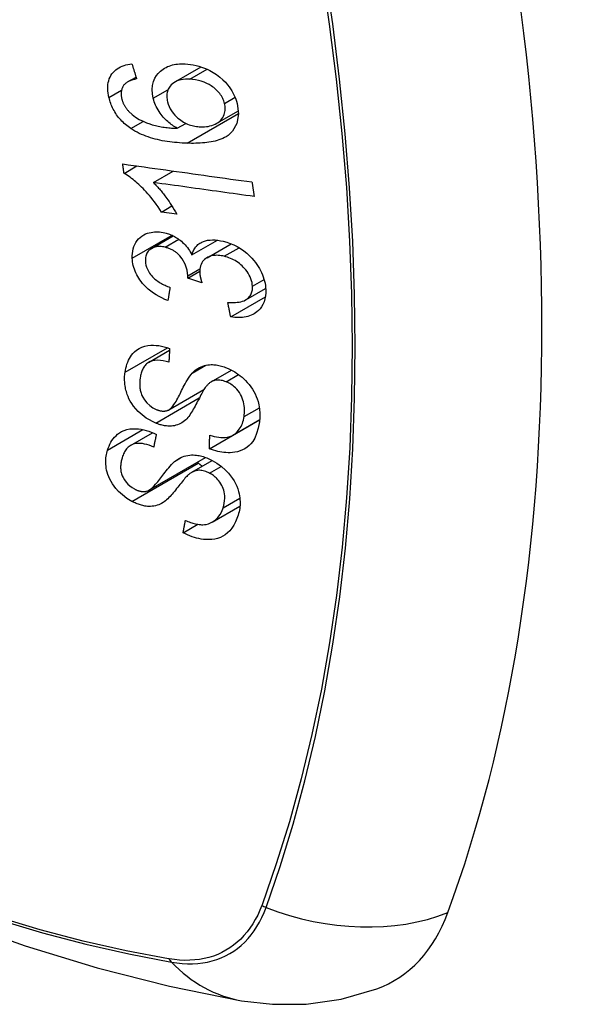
# Model space of a CAD drawing. Header units: inches. Extents: x 275.1 to 323.9, y 105.7 to 152.7.
# Tile 32 of 44: x 314.439 to 314.742, y 123.472 to 124.011. Entities that reach past the tile are written whole.
import ezdxf

# ---------------------------------------------------------------- set-up
doc = ezdxf.new("R2010")
doc.units = ezdxf.units.IN
doc.header["$MEASUREMENT"] = 0
doc.layers.add('Visible Edges(ANSI)', color=7, linetype='Continuous', lineweight=25)
doc.layers.add('Visible Tangent Edges(ANSI)', color=7, linetype='Continuous', lineweight=25)

msp = doc.modelspace()

# ---------------------------------------------------------------- linework, layer by layer
at = {"layer": 'Visible Edges(ANSI)'}
for p, q in [((314.52374, 123.97675), (314.53826, 123.98513)), ((314.49796, 123.97688), (314.50266, 123.97959)), ((314.54682, 123.95432), (314.5586, 123.96112)), ((314.52521, 123.95153), (314.52994, 123.95426)), ((314.49607, 123.92689), (314.50312, 123.93096)), ((314.51212, 123.9219), (314.523, 123.92818)), ((314.51657, 123.90574), (314.5223, 123.90905)), ((314.52497, 123.90458), (314.51657, 123.90574)), ((314.51115, 123.88584), (314.523, 123.89268)), ((314.53322, 123.88226), (314.54721, 123.89033)), ((314.5415, 123.88078), (314.55467, 123.88838)), ((314.53097, 123.86965), (314.53745, 123.8734)), ((314.53869, 123.86702), (314.53097, 123.86965)), ((314.56268, 123.85773), (314.57353, 123.864)), ((314.5544, 123.84839), (314.57338, 123.85935)), ((314.50951, 123.82353), (314.52097, 123.83014)), ((314.54381, 123.81291), (314.55487, 123.8193)), ((314.52063, 123.79756), (314.53979, 123.80863)), ((314.54275, 123.77624), (314.57021, 123.79209)), ((314.55558, 123.78367), (314.57033, 123.79219)), ((314.57021, 123.79209), (314.57021, 123.79212)), ((314.57031, 123.79202), (314.57021, 123.79209)), ((314.4997, 123.77814), (314.51168, 123.78505)), ((314.50965, 123.75358), (314.54072, 123.77151)), ((314.53314, 123.76339), (314.54437, 123.76987)), ((314.54434, 123.73615), (314.55949, 123.7449)), ((314.52839, 123.73029), (314.53645, 123.73494))]:
    msp.add_line(p, q, dxfattribs=at)
at = {"layer": 'Visible Edges(ANSI)', "flags": 128}
for points in [[(314.48784, 123.96842), (314.48758, 123.96961), (314.48738, 123.9708), (314.48725, 123.97199), (314.48718, 123.97316), (314.48719, 123.97431), (314.48727, 123.97543), (314.48743, 123.97653), (314.48768, 123.97759), (314.48801, 123.9786), (314.48841, 123.97956), (314.48889, 123.98047), (314.48945, 123.98133), (314.49008, 123.98213), (314.49078, 123.98287), (314.49153, 123.98354), (314.49235, 123.98415), (314.49323, 123.9847), (314.49415, 123.98517), (314.49512, 123.98558), (314.49612, 123.98593), (314.49715, 123.98621), (314.49821, 123.98644), (314.4993, 123.98662), (314.5004, 123.98674)], [(314.5004, 123.98674), (314.50051, 123.9864), (314.50062, 123.98606), (314.50073, 123.98572), (314.50083, 123.98538), (314.50094, 123.98504), (314.50105, 123.9847), (314.50115, 123.98436), (314.50126, 123.98402), (314.50137, 123.98368), (314.50148, 123.98334), (314.50158, 123.983), (314.50169, 123.98266), (314.5018, 123.98232), (314.50191, 123.98198), (314.50201, 123.98164), (314.50212, 123.9813), (314.50223, 123.98096), (314.50234, 123.98062), (314.50244, 123.98028), (314.50255, 123.97994), (314.50266, 123.9796), (314.50277, 123.97926), (314.50288, 123.97892), (314.50298, 123.97858)], [(314.51205, 123.96794), (314.5116, 123.97035), (314.51147, 123.9727), (314.51167, 123.97496), (314.51221, 123.97707), (314.51301, 123.97894), (314.51392, 123.98042), (314.51476, 123.9815), (314.51542, 123.98223), (314.51607, 123.98285), (314.51675, 123.98343), (314.51748, 123.98396), (314.51824, 123.98444), (314.51904, 123.98488), (314.51987, 123.98527), (314.52074, 123.98562), (314.52163, 123.98592), (314.52254, 123.98617), (314.52348, 123.98638), (314.52443, 123.98654), (314.52541, 123.98666), (314.52639, 123.98675), (314.52739, 123.98679), (314.52841, 123.9868), (314.52943, 123.98678)], [(314.52943, 123.98678), (314.53092, 123.98669), (314.53242, 123.98652), (314.53393, 123.98627), (314.53545, 123.98594), (314.53698, 123.98553), (314.53849, 123.98505), (314.54, 123.98448), (314.5415, 123.98384), (314.54307, 123.98309), (314.54478, 123.98214), (314.5466, 123.98098), (314.54847, 123.97959), (314.55018, 123.9781), (314.55158, 123.97669), (314.55269, 123.97541), (314.55355, 123.9743), (314.55431, 123.97322), (314.555, 123.97212), (314.55564, 123.971), (314.55622, 123.96985), (314.55673, 123.96869), (314.55718, 123.96751), (314.55757, 123.96633), (314.5579, 123.96515)], [(314.49648, 123.97575), (314.49627, 123.9755), (314.49606, 123.97523), (314.49587, 123.97496), (314.49568, 123.97468), (314.49551, 123.97439), (314.49535, 123.97409), (314.49521, 123.97378), (314.49507, 123.97347), (314.49495, 123.97315), (314.49485, 123.97282), (314.49475, 123.97249), (314.49468, 123.97215), (314.49461, 123.9718), (314.49456, 123.97145), (314.49453, 123.97109), (314.49451, 123.97072), (314.4945, 123.97035), (314.49451, 123.96997), (314.49453, 123.96959), (314.49457, 123.96921), (314.49462, 123.96882), (314.49468, 123.96844), (314.49476, 123.96805), (314.49484, 123.96766)], [(314.50298, 123.97858), (314.50269, 123.97852), (314.50239, 123.97845), (314.50209, 123.97839), (314.50178, 123.97831), (314.50148, 123.97824), (314.50118, 123.97816), (314.50088, 123.97807), (314.50059, 123.97798), (314.50029, 123.97789), (314.5, 123.97779), (314.49971, 123.97769), (314.49943, 123.97758), (314.49915, 123.97746), (314.49888, 123.97735), (314.49861, 123.97722), (314.49835, 123.97709), (314.4981, 123.97695), (314.49784, 123.97681), (314.4976, 123.97666), (314.49736, 123.97649), (314.49712, 123.97632), (314.4969, 123.97614), (314.49668, 123.97595), (314.49648, 123.97575)], [(314.53198, 123.97835), (314.5308, 123.97837), (314.52962, 123.97833), (314.52847, 123.97822), (314.52735, 123.97805), (314.52627, 123.97779), (314.52523, 123.97745), (314.52425, 123.97703), (314.52334, 123.9765), (314.52251, 123.9759), (314.52184, 123.97527), (314.52129, 123.97465), (314.52086, 123.97406), (314.52052, 123.97351), (314.52023, 123.97293), (314.51998, 123.97233), (314.51978, 123.9717), (314.51962, 123.97104), (314.51952, 123.97036), (314.51946, 123.96966), (314.51945, 123.96895), (314.51949, 123.96823), (314.51958, 123.96749), (314.5197, 123.96675), (314.51987, 123.96601)], [(314.55106, 123.9652), (314.55087, 123.96589), (314.55064, 123.96657), (314.55037, 123.96724), (314.55006, 123.96791), (314.54971, 123.96858), (314.54932, 123.96923), (314.5489, 123.96987), (314.54844, 123.9705), (314.54794, 123.9711), (314.54742, 123.97168), (314.54688, 123.97224), (314.54631, 123.97278), (314.54572, 123.97329), (314.54512, 123.97378), (314.54449, 123.97426), (314.54368, 123.97482), (314.54265, 123.97546), (314.54139, 123.97613), (314.5399, 123.97678), (314.53831, 123.97733), (314.53672, 123.97775), (314.53513, 123.97805), (314.53354, 123.97825), (314.53198, 123.97835)], [(314.49975, 123.95145), (314.49901, 123.95197), (314.49828, 123.95251), (314.49757, 123.95306), (314.49687, 123.95365), (314.49619, 123.95425), (314.49553, 123.95487), (314.49488, 123.95551), (314.49426, 123.95617), (314.49366, 123.95685), (314.49309, 123.95754), (314.49254, 123.95825), (314.49202, 123.95898), (314.49152, 123.95972), (314.49105, 123.96047), (314.4906, 123.96124), (314.49019, 123.96202), (314.4898, 123.9628), (314.48944, 123.96359), (314.48911, 123.96438), (314.4888, 123.96518), (314.48852, 123.96599), (314.48827, 123.9668), (314.48804, 123.96761), (314.48784, 123.96842)], [(314.49484, 123.96766), (314.49492, 123.96735), (314.49501, 123.96704), (314.4951, 123.96673), (314.4952, 123.96643), (314.49531, 123.96612), (314.49542, 123.96581), (314.49554, 123.96551), (314.49567, 123.9652), (314.49581, 123.9649), (314.49596, 123.9646), (314.49611, 123.9643), (314.49627, 123.964), (314.49644, 123.96371), (314.49662, 123.96342), (314.4968, 123.96314), (314.49699, 123.96286), (314.49719, 123.96258), (314.49739, 123.9623), (314.4976, 123.96204), (314.49782, 123.96177), (314.49804, 123.96151), (314.49827, 123.96125), (314.4985, 123.961), (314.49875, 123.96074)], [(314.52521, 123.95153), (314.52452, 123.95192), (314.52385, 123.95234), (314.52318, 123.95277), (314.52252, 123.95322), (314.52187, 123.95369), (314.52124, 123.95418), (314.52061, 123.95468), (314.52, 123.9552), (314.51938, 123.95576), (314.51877, 123.95635), (314.51817, 123.95697), (314.51756, 123.95764), (314.51696, 123.95835), (314.51637, 123.95911), (314.51578, 123.95991), (314.51521, 123.96076), (314.51468, 123.96162), (314.51418, 123.9625), (314.51372, 123.96338), (314.5133, 123.96428), (314.51292, 123.96519), (314.51258, 123.96611), (314.51229, 123.96702), (314.51205, 123.96794)], [(314.51987, 123.96601), (314.52024, 123.96472), (314.52073, 123.96345), (314.52134, 123.96221), (314.52207, 123.96101), (314.52291, 123.95986), (314.52382, 123.9588), (314.52473, 123.95788), (314.52559, 123.9571), (314.52636, 123.95648), (314.52708, 123.95595), (314.52781, 123.95545), (314.52855, 123.95499), (314.52931, 123.95457), (314.53008, 123.95419), (314.53087, 123.95384), (314.53166, 123.95353), (314.53246, 123.95326), (314.53326, 123.95303), (314.53406, 123.95283), (314.53486, 123.95267), (314.53565, 123.95254), (314.53645, 123.95244), (314.53723, 123.95237), (314.53802, 123.95233)], [(314.5579, 123.96515), (314.55868, 123.95944), (314.55783, 123.95423), (314.55541, 123.94998), (314.55297, 123.94765), (314.55195, 123.94697), (314.55102, 123.94644), (314.55005, 123.94597), (314.54904, 123.94555), (314.54801, 123.94518), (314.54695, 123.94485), (314.54587, 123.94456), (314.54477, 123.94431), (314.54366, 123.9441), (314.54252, 123.94391), (314.54135, 123.94375), (314.54018, 123.94362), (314.53898, 123.94352), (314.53778, 123.94343), (314.53657, 123.94338), (314.53535, 123.94334), (314.53414, 123.94332), (314.53293, 123.94332), (314.53172, 123.94334), (314.53052, 123.94337)], [(314.53802, 123.95233), (314.53907, 123.95232), (314.5401, 123.95237), (314.54111, 123.95247), (314.54211, 123.95262), (314.54308, 123.95284), (314.54404, 123.95311), (314.54498, 123.95344), (314.54589, 123.95383), (314.54675, 123.95428), (314.54755, 123.95479), (314.54829, 123.95535), (314.54897, 123.95598), (314.54957, 123.95668), (314.5501, 123.95744), (314.55053, 123.95823), (314.55085, 123.95903), (314.5511, 123.95982), (314.55127, 123.96059), (314.55137, 123.96133), (314.55142, 123.96207), (314.55142, 123.96284), (314.55135, 123.96362), (314.55123, 123.9644), (314.55106, 123.9652)], [(314.49875, 123.96074), (314.5005, 123.95912), (314.50239, 123.95768), (314.5044, 123.95643), (314.50646, 123.95536), (314.5084, 123.95452), (314.5101, 123.9539), (314.51147, 123.95347), (314.51245, 123.9532), (314.51323, 123.95301), (314.51402, 123.95283), (314.51482, 123.95267), (314.51563, 123.95252), (314.51644, 123.95238), (314.51725, 123.95225), (314.51806, 123.95214), (314.51888, 123.95203), (314.51969, 123.95194), (314.5205, 123.95185), (314.5213, 123.95178), (314.5221, 123.95171), (314.52289, 123.95165), (314.52368, 123.9516), (314.52445, 123.95156), (314.52521, 123.95153)], [(314.53052, 123.94337), (314.52917, 123.94343), (314.52782, 123.9435), (314.52646, 123.94358), (314.52511, 123.94369), (314.52375, 123.94382), (314.52239, 123.94397), (314.52104, 123.94414), (314.5197, 123.94433), (314.51836, 123.94454), (314.51702, 123.94478), (314.5157, 123.94505), (314.51439, 123.94534), (314.51309, 123.94566), (314.5118, 123.94601), (314.51053, 123.94639), (314.50928, 123.94679), (314.50804, 123.94723), (314.50683, 123.9477), (314.50561, 123.94821), (314.50441, 123.94877), (314.50322, 123.94937), (314.50204, 123.95001), (314.50089, 123.9507), (314.49975, 123.95145)], [(314.49607, 123.92689), (314.49604, 123.92711), (314.49601, 123.92732), (314.49598, 123.92754), (314.49595, 123.92775), (314.49592, 123.92797), (314.49589, 123.92818), (314.49586, 123.9284), (314.49583, 123.92861), (314.4958, 123.92882), (314.49577, 123.92904), (314.49574, 123.92925), (314.49571, 123.92947), (314.49568, 123.92968), (314.49565, 123.9299), (314.49562, 123.93011), (314.49558, 123.93033), (314.49555, 123.93054), (314.49552, 123.93076), (314.49549, 123.93097), (314.49546, 123.93119), (314.49543, 123.9314), (314.4954, 123.93162), (314.49537, 123.93183), (314.49534, 123.93205)], [(314.49534, 123.93205), (314.49827, 123.93164), (314.5012, 123.93123), (314.50414, 123.93082), (314.50709, 123.93041), (314.51004, 123.93), (314.51299, 123.92958), (314.51595, 123.92917), (314.51891, 123.92876), (314.52187, 123.92834), (314.52483, 123.92793), (314.5278, 123.92752), (314.53076, 123.9271), (314.53372, 123.92669), (314.53668, 123.92628), (314.53964, 123.92586), (314.5426, 123.92545), (314.54555, 123.92504), (314.5485, 123.92463), (314.55144, 123.92422), (314.55438, 123.92381), (314.55731, 123.9234), (314.56023, 123.923), (314.56315, 123.92259), (314.56606, 123.92218)], [(314.51657, 123.90574), (314.51562, 123.90722), (314.51467, 123.90864), (314.51372, 123.90999), (314.51278, 123.91127), (314.51184, 123.91249), (314.51092, 123.91365), (314.51, 123.91474), (314.5091, 123.91578), (314.50821, 123.91676), (314.50734, 123.91769), (314.50649, 123.91856), (314.50567, 123.91938), (314.50487, 123.92015), (314.50409, 123.92087), (314.50334, 123.92155), (314.50259, 123.92221), (314.50182, 123.92286), (314.50103, 123.9235), (314.50024, 123.92413), (314.49942, 123.92473), (314.4986, 123.92531), (314.49777, 123.92587), (314.49692, 123.9264), (314.49607, 123.92689)], [(314.51212, 123.9219), (314.5126, 123.92142), (314.51308, 123.92093), (314.51356, 123.92043), (314.51403, 123.91992), (314.5145, 123.9194), (314.51496, 123.91888), (314.51542, 123.91835), (314.51587, 123.91782), (314.51631, 123.91728), (314.51674, 123.91674), (314.51717, 123.91621), (314.51759, 123.91567), (314.51801, 123.91513), (314.51841, 123.91459), (314.51887, 123.91397), (314.51942, 123.91323), (314.52003, 123.91238), (314.52069, 123.91144), (314.52139, 123.91042), (314.52212, 123.90933), (314.52285, 123.90818), (314.52358, 123.907), (314.52429, 123.9058), (314.52497, 123.90458)], [(314.56727, 123.91425), (314.56498, 123.91457), (314.5627, 123.91488), (314.56041, 123.9152), (314.55812, 123.91552), (314.55582, 123.91584), (314.55353, 123.91615), (314.55123, 123.91647), (314.54893, 123.91679), (314.54663, 123.91711), (314.54432, 123.91743), (314.54202, 123.91775), (314.53971, 123.91807), (314.53741, 123.91839), (314.5351, 123.91871), (314.5328, 123.91903), (314.53049, 123.91935), (314.52819, 123.91967), (314.52589, 123.91999), (314.52359, 123.92031), (314.52129, 123.92063), (314.51899, 123.92094), (314.5167, 123.92126), (314.51441, 123.92158), (314.51212, 123.9219)], [(314.56606, 123.92218), (314.56611, 123.92185), (314.56616, 123.92152), (314.56621, 123.92119), (314.56626, 123.92086), (314.56631, 123.92053), (314.56636, 123.9202), (314.56641, 123.91987), (314.56646, 123.91954), (314.56651, 123.91921), (314.56656, 123.91888), (314.56661, 123.91855), (314.56666, 123.91821), (314.56671, 123.91788), (314.56676, 123.91755), (314.56681, 123.91722), (314.56686, 123.91689), (314.56691, 123.91656), (314.56696, 123.91623), (314.56701, 123.9159), (314.56706, 123.91557), (314.56711, 123.91524), (314.56716, 123.91491), (314.56721, 123.91458), (314.56727, 123.91425)], [(314.5006, 123.88046), (314.50059, 123.88182), (314.50067, 123.88314), (314.50086, 123.88443), (314.50114, 123.88567), (314.50153, 123.88686), (314.50202, 123.88801), (314.5026, 123.88908), (314.50328, 123.89009), (314.50404, 123.89101), (314.50489, 123.89185), (314.50583, 123.8926), (314.50685, 123.89323), (314.50788, 123.89374), (314.5089, 123.89413), (314.50991, 123.89443), (314.51087, 123.89464), (314.51179, 123.89478), (314.5127, 123.89487), (314.51362, 123.89492), (314.51455, 123.89491), (314.5155, 123.89485), (314.51646, 123.89474), (314.51743, 123.89457), (314.51841, 123.89436)], [(314.51841, 123.89436), (314.51906, 123.89419), (314.51972, 123.894), (314.52037, 123.89379), (314.52103, 123.89356), (314.52168, 123.89329), (314.52232, 123.89301), (314.52296, 123.89271), (314.52359, 123.89238), (314.52421, 123.89203), (314.52483, 123.89165), (314.52545, 123.89125), (314.52609, 123.8908), (314.52675, 123.89031), (314.52742, 123.88976), (314.5281, 123.88916), (314.52879, 123.88851), (314.52946, 123.8878), (314.53011, 123.88706), (314.53071, 123.8863), (314.53128, 123.88552), (314.53182, 123.88473), (314.53232, 123.88392), (314.53279, 123.88309), (314.53322, 123.88226)], [(314.53322, 123.88226), (314.53338, 123.88286), (314.53356, 123.88345), (314.53377, 123.88403), (314.53401, 123.88459), (314.53428, 123.88513), (314.53457, 123.88565), (314.5349, 123.88615), (314.53525, 123.88664), (314.53564, 123.88709), (314.53605, 123.88752), (314.5365, 123.88793), (314.53697, 123.8883), (314.53747, 123.88865), (314.53802, 123.88898), (314.53872, 123.88934), (314.53957, 123.8897), (314.5406, 123.89002), (314.54179, 123.89028), (314.54314, 123.89045), (314.54454, 123.89051), (314.54597, 123.89046), (314.54742, 123.89031), (314.54889, 123.89007), (314.55036, 123.88975)], [(314.55036, 123.88975), (314.55229, 123.88922), (314.55421, 123.88856), (314.55611, 123.88775), (314.55797, 123.88681), (314.55977, 123.88572), (314.56151, 123.88451), (314.56316, 123.88318), (314.56464, 123.88183), (314.56593, 123.88051), (314.56703, 123.87926), (314.56795, 123.87814), (314.56874, 123.87707), (314.56947, 123.87598), (314.57015, 123.87487), (314.57077, 123.87375), (314.57133, 123.8726), (314.57183, 123.87144), (314.57226, 123.87028), (314.57262, 123.86912), (314.57293, 123.86796), (314.57318, 123.8668), (314.57336, 123.86564), (314.57349, 123.86449), (314.57357, 123.86336)], [(314.51854, 123.88647), (314.5178, 123.88663), (314.51708, 123.88675), (314.51636, 123.88683), (314.51564, 123.88688), (314.51494, 123.88687), (314.51426, 123.88683), (314.5136, 123.88673), (314.51296, 123.88659), (314.51235, 123.8864), (314.51176, 123.88616), (314.5112, 123.88587), (314.51066, 123.88553), (314.51016, 123.88516), (314.50971, 123.88474), (314.5093, 123.88429), (314.50894, 123.8838), (314.50863, 123.88328), (314.50837, 123.88272), (314.50816, 123.88214), (314.50799, 123.88152), (314.50788, 123.88089), (314.50781, 123.88024), (314.50778, 123.87957), (314.50779, 123.87889)], [(314.53102, 123.87086), (314.53057, 123.87402), (314.52948, 123.87717), (314.52787, 123.8801), (314.52655, 123.88186), (314.52605, 123.88241), (314.52572, 123.88274), (314.52538, 123.88305), (314.52503, 123.88335), (314.52466, 123.88364), (314.52429, 123.88392), (314.52392, 123.88418), (314.52353, 123.88443), (314.52313, 123.88467), (314.52273, 123.8849), (314.52232, 123.88511), (314.52191, 123.88531), (314.52149, 123.8855), (314.52107, 123.88567), (314.52065, 123.88583), (314.52023, 123.88598), (314.51981, 123.88612), (314.51939, 123.88625), (314.51896, 123.88636), (314.51854, 123.88647)], [(314.52007, 123.85731), (314.51845, 123.85799), (314.51684, 123.85873), (314.51525, 123.85955), (314.51369, 123.86045), (314.51218, 123.86143), (314.51071, 123.86249), (314.50934, 123.8636), (314.50815, 123.86469), (314.50711, 123.86573), (314.50622, 123.86673), (314.50545, 123.86767), (314.50477, 123.86859), (314.50413, 123.86953), (314.50354, 123.87049), (314.50301, 123.87146), (314.50252, 123.87246), (314.5021, 123.87346), (314.50172, 123.87446), (314.50141, 123.87546), (314.50115, 123.87647), (314.50094, 123.87747), (314.50078, 123.87848), (314.50067, 123.87947), (314.5006, 123.88046)], [(314.50779, 123.87889), (314.50789, 123.87779), (314.50809, 123.87668), (314.50841, 123.87557), (314.50884, 123.87447), (314.50939, 123.87338), (314.51001, 123.87239), (314.51063, 123.87155), (314.5112, 123.87086), (314.51172, 123.8703), (314.51225, 123.86977), (314.5128, 123.86926), (314.51338, 123.86878), (314.51398, 123.86832), (314.51459, 123.86789), (314.51522, 123.86747), (314.51586, 123.86707), (314.51651, 123.8667), (314.51718, 123.86634), (314.51785, 123.866), (314.51852, 123.86568), (314.5192, 123.86537), (314.51989, 123.86509), (314.52057, 123.86481), (314.52125, 123.86456)], [(314.55084, 123.88155), (314.55003, 123.88172), (314.54922, 123.88187), (314.54843, 123.88198), (314.54764, 123.88204), (314.54686, 123.88207), (314.54609, 123.88206), (314.54533, 123.882), (314.5446, 123.88189), (314.54389, 123.88174), (314.5432, 123.88154), (314.54255, 123.88129), (314.54192, 123.88101), (314.54132, 123.88067), (314.54074, 123.88028), (314.54015, 123.87982), (314.53958, 123.87927), (314.53904, 123.87862), (314.53857, 123.8779), (314.53818, 123.87713), (314.53787, 123.8763), (314.53765, 123.87543), (314.53751, 123.87452), (314.53745, 123.87358), (314.53746, 123.87262)], [(314.56632, 123.86513), (314.56624, 123.86615), (314.56607, 123.86717), (314.56582, 123.86821), (314.56549, 123.86924), (314.56507, 123.87026), (314.56457, 123.87127), (314.56399, 123.87226), (314.56334, 123.87321), (314.56267, 123.87409), (314.56199, 123.87489), (314.56131, 123.87561), (314.56062, 123.87628), (314.55991, 123.87693), (314.55917, 123.87754), (314.55841, 123.87811), (314.55763, 123.87865), (314.55681, 123.87916), (314.55598, 123.87962), (314.55514, 123.88004), (314.55429, 123.88042), (314.55344, 123.88076), (314.55258, 123.88106), (314.55171, 123.88132), (314.55084, 123.88155)], [(314.53746, 123.87262), (314.53747, 123.8724), (314.53749, 123.87217), (314.53751, 123.87195), (314.53754, 123.87172), (314.53757, 123.8715), (314.5376, 123.87127), (314.53764, 123.87104), (314.53768, 123.8708), (314.53773, 123.87057), (314.53778, 123.87033), (314.53783, 123.8701), (314.53788, 123.86986), (314.53794, 123.86962), (314.538, 123.86938), (314.53806, 123.86914), (314.53812, 123.8689), (314.53819, 123.86866), (314.53826, 123.86842), (314.53833, 123.86818), (314.5384, 123.86795), (314.53847, 123.86771), (314.53854, 123.86748), (314.53861, 123.86724), (314.53869, 123.86702)], [(314.53097, 123.86965), (314.53097, 123.8697), (314.53097, 123.86975), (314.53098, 123.8698), (314.53098, 123.86985), (314.53099, 123.8699), (314.53099, 123.86995), (314.53099, 123.87), (314.531, 123.87006), (314.531, 123.87011), (314.531, 123.87016), (314.53101, 123.87021), (314.53101, 123.87026), (314.53101, 123.87031), (314.53101, 123.87036), (314.53102, 123.87041), (314.53102, 123.87046), (314.53102, 123.87051), (314.53102, 123.87056), (314.53102, 123.87061), (314.53102, 123.87066), (314.53102, 123.87071), (314.53102, 123.87076), (314.53102, 123.87081), (314.53102, 123.87086)], [(314.52125, 123.86456), (314.5212, 123.86426), (314.52115, 123.86395), (314.5211, 123.86365), (314.52105, 123.86335), (314.521, 123.86305), (314.52095, 123.86274), (314.5209, 123.86244), (314.52085, 123.86214), (314.5208, 123.86184), (314.52075, 123.86154), (314.5207, 123.86123), (314.52065, 123.86093), (314.5206, 123.86063), (314.52056, 123.86033), (314.52051, 123.86003), (314.52046, 123.85972), (314.52041, 123.85942), (314.52036, 123.85912), (314.52031, 123.85882), (314.52026, 123.85852), (314.52021, 123.85822), (314.52017, 123.85791), (314.52012, 123.85761), (314.52007, 123.85731)], [(314.55285, 123.85628), (314.55389, 123.85623), (314.55494, 123.85621), (314.55598, 123.85622), (314.557, 123.85627), (314.55801, 123.85636), (314.55898, 123.8565), (314.55993, 123.85669), (314.56085, 123.85694), (314.56173, 123.85726), (314.56255, 123.85766), (314.56326, 123.8581), (314.56385, 123.85857), (314.56434, 123.85904), (314.56473, 123.8595), (314.56507, 123.85996), (314.56537, 123.86044), (314.56562, 123.86095), (314.56584, 123.86149), (314.56602, 123.86205), (314.56615, 123.86263), (314.56625, 123.86324), (314.56631, 123.86386), (314.56633, 123.86449), (314.56632, 123.86513)], [(314.57357, 123.86336), (314.57359, 123.86159), (314.57346, 123.85987), (314.57316, 123.85822), (314.5727, 123.85664), (314.57206, 123.85516), (314.57129, 123.85385), (314.57045, 123.85277), (314.5696, 123.8519), (314.56879, 123.8512), (314.56804, 123.85065), (314.56726, 123.85016), (314.56644, 123.84971), (314.56558, 123.84932), (314.56469, 123.84898), (314.56376, 123.84869), (314.5628, 123.84845), (314.56181, 123.84827), (314.5608, 123.84814), (314.55977, 123.84807), (314.55872, 123.84804), (314.55766, 123.84806), (314.55659, 123.84813), (314.5555, 123.84824), (314.5544, 123.84839)], [(314.5544, 123.84839), (314.55433, 123.84872), (314.55427, 123.84904), (314.5542, 123.84937), (314.55414, 123.8497), (314.55407, 123.85003), (314.55401, 123.85036), (314.55394, 123.85069), (314.55388, 123.85102), (314.55381, 123.85135), (314.55375, 123.85167), (314.55368, 123.852), (314.55362, 123.85233), (314.55355, 123.85266), (314.55349, 123.85299), (314.55343, 123.85332), (314.55336, 123.85365), (314.5533, 123.85398), (314.55323, 123.85431), (314.55317, 123.85464), (314.5531, 123.85497), (314.55304, 123.85529), (314.55298, 123.85562), (314.55291, 123.85595), (314.55285, 123.85628)], [(314.49663, 123.81808), (314.49682, 123.81924), (314.49705, 123.82038), (314.49734, 123.8215), (314.49768, 123.8226), (314.49807, 123.82366), (314.49852, 123.82469), (314.49903, 123.82568), (314.4996, 123.82663), (314.50024, 123.82754), (314.50096, 123.82843), (314.50186, 123.82935), (314.50296, 123.83027), (314.50429, 123.83112), (314.50586, 123.83186), (314.50749, 123.83238), (314.50912, 123.83271), (314.51069, 123.83286), (314.51218, 123.83289), (314.51363, 123.83283), (314.51509, 123.83266), (314.51656, 123.83241), (314.51804, 123.83206), (314.51953, 123.83163), (314.52102, 123.83112)], [(314.52102, 123.83112), (314.521, 123.83081), (314.52099, 123.83049), (314.52097, 123.83018), (314.52095, 123.82986), (314.52093, 123.82955), (314.52091, 123.82924), (314.5209, 123.82892), (314.52088, 123.82861), (314.52086, 123.8283), (314.52084, 123.82798), (314.52083, 123.82767), (314.52081, 123.82736), (314.52079, 123.82704), (314.52077, 123.82673), (314.52076, 123.82642), (314.52074, 123.8261), (314.52072, 123.82579), (314.5207, 123.82548), (314.52069, 123.82516), (314.52067, 123.82485), (314.52065, 123.82454), (314.52064, 123.82422), (314.52062, 123.82391), (314.5206, 123.8236)], [(313.94613, 123.82494), (313.98194, 123.79078), (314.01831, 123.75802), (314.05519, 123.7267), (314.09254, 123.69688), (314.1303, 123.66862), (314.16843, 123.64196), (314.20689, 123.61695), (314.24562, 123.59365), (314.2846, 123.5721), (314.32376, 123.55234), (314.36307, 123.53443), (314.40248, 123.51842), (314.44196, 123.50436), (314.48146, 123.49229), (314.52092, 123.48228), (314.5603, 123.47438)], [(314.5206, 123.8236), (314.51904, 123.82404), (314.51749, 123.82438), (314.51595, 123.8246), (314.51445, 123.82468), (314.51301, 123.82461), (314.51164, 123.82437), (314.51046, 123.82399), (314.50954, 123.82354), (314.50888, 123.82311), (314.5084, 123.82273), (314.50796, 123.82232), (314.50756, 123.82188), (314.50719, 123.82141), (314.50686, 123.82091), (314.50655, 123.8204), (314.50628, 123.81986), (314.50603, 123.8193), (314.5058, 123.81873), (314.50561, 123.81815), (314.50543, 123.81755), (314.50528, 123.81694), (314.50514, 123.81633), (314.50503, 123.81571), (314.50493, 123.81508)], [(314.5334, 123.81767), (314.53409, 123.81836), (314.53482, 123.81901), (314.5356, 123.81962), (314.53642, 123.82018), (314.53728, 123.82069), (314.5382, 123.82113), (314.53916, 123.82151), (314.54014, 123.82181), (314.54108, 123.82203), (314.54199, 123.82217), (314.54285, 123.82225), (314.54367, 123.82228), (314.54442, 123.82227), (314.54513, 123.82224), (314.54583, 123.82218), (314.54653, 123.82209), (314.54723, 123.82198), (314.54794, 123.82184), (314.54865, 123.82168), (314.54936, 123.82149), (314.55007, 123.82128), (314.55078, 123.82105), (314.5515, 123.8208), (314.55221, 123.82052)], [(314.55221, 123.82052), (314.55333, 123.82005), (314.55443, 123.81953), (314.55552, 123.81895), (314.55659, 123.81833), (314.55764, 123.81765), (314.55867, 123.81694), (314.55966, 123.81618), (314.56062, 123.81538), (314.56158, 123.81452), (314.56254, 123.81358), (314.56351, 123.81255), (314.56447, 123.81143), (314.56539, 123.81021), (314.56626, 123.80892), (314.56705, 123.80761), (314.56774, 123.80628), (314.56835, 123.80493), (314.56888, 123.80357), (314.56937, 123.80209), (314.56985, 123.80024), (314.57024, 123.79806), (314.57044, 123.79563), (314.57042, 123.79323), (314.57017, 123.79091)], [(314.5134, 123.79028), (314.50827, 123.793), (314.50382, 123.79665), (314.50128, 123.79954), (314.50026, 123.80103), (314.49944, 123.80239), (314.49879, 123.80367), (314.49828, 123.80484), (314.49788, 123.80588), (314.49759, 123.80675), (314.49736, 123.80753), (314.49715, 123.80831), (314.49697, 123.80909), (314.49681, 123.80986), (314.49668, 123.81063), (314.49657, 123.8114), (314.49649, 123.81217), (314.49643, 123.81293), (314.49639, 123.81368), (314.49638, 123.81443), (314.49639, 123.81517), (314.49642, 123.81591), (314.49647, 123.81664), (314.49654, 123.81736), (314.49663, 123.81808)], [(314.50493, 123.81508), (314.50486, 123.81458), (314.5048, 123.81407), (314.50475, 123.81356), (314.50472, 123.81305), (314.50469, 123.81253), (314.50467, 123.81201), (314.50467, 123.81149), (314.50468, 123.81096), (314.50471, 123.81042), (314.50475, 123.80988), (314.50481, 123.80934), (314.50489, 123.80879), (314.50498, 123.80825), (314.5051, 123.8077), (314.50524, 123.80714), (314.50541, 123.80659), (314.5056, 123.80604), (314.50584, 123.80546), (314.50633, 123.80444), (314.50726, 123.80296), (314.50857, 123.80132), (314.51011, 123.79986), (314.51185, 123.79865), (314.51372, 123.79774)], [(314.52032, 123.79741), (314.52094, 123.79776), (314.52156, 123.79826), (314.52218, 123.79889), (314.5228, 123.79963), (314.5234, 123.80045), (314.52397, 123.80131), (314.52451, 123.80218), (314.52501, 123.80304), (314.52548, 123.80388), (314.52592, 123.80471), (314.52634, 123.80554), (314.52676, 123.80637), (314.52717, 123.80722), (314.52759, 123.80808), (314.52803, 123.80896), (314.52849, 123.80987), (314.52899, 123.81083), (314.52952, 123.81182), (314.53011, 123.81286), (314.53073, 123.81392), (314.53138, 123.81497), (314.53205, 123.81597), (314.53273, 123.81688), (314.5334, 123.81767)], [(314.55188, 123.8129), (314.55121, 123.81315), (314.55054, 123.81337), (314.54987, 123.81354), (314.5492, 123.81368), (314.54855, 123.81378), (314.5479, 123.81383), (314.54726, 123.81384), (314.54666, 123.81381), (314.54611, 123.81374), (314.54561, 123.81364), (314.54515, 123.81351), (314.54472, 123.81335), (314.54432, 123.81318), (314.54394, 123.81299), (314.54357, 123.81277), (314.54322, 123.81253), (314.54288, 123.81228), (314.54255, 123.81201), (314.54223, 123.81173), (314.54193, 123.81143), (314.54164, 123.81113), (314.54137, 123.81082), (314.5411, 123.8105), (314.54085, 123.81017)], [(314.54085, 123.81017), (314.54052, 123.80973), (314.54017, 123.80921), (314.5398, 123.80862), (314.53941, 123.80797), (314.53901, 123.80726), (314.53859, 123.8065), (314.53816, 123.8057), (314.53772, 123.80487), (314.53727, 123.804), (314.53681, 123.80312), (314.53634, 123.80223), (314.53587, 123.80133), (314.53539, 123.80043), (314.53492, 123.79955), (314.53444, 123.79868), (314.53396, 123.79784), (314.53349, 123.79703), (314.53302, 123.79625), (314.53252, 123.79547), (314.53201, 123.79472), (314.53148, 123.79399), (314.53093, 123.79331), (314.53038, 123.79268), (314.52983, 123.79213)], [(314.56175, 123.7939), (314.56187, 123.79485), (314.56196, 123.79582), (314.56199, 123.7968), (314.56198, 123.7978), (314.56192, 123.79881), (314.5618, 123.79984), (314.56162, 123.80087), (314.56139, 123.80191), (314.56109, 123.80294), (314.56073, 123.80398), (314.56029, 123.80501), (314.55977, 123.80602), (314.55916, 123.80702), (314.55848, 123.80796), (314.55777, 123.8088), (314.55706, 123.80953), (314.55638, 123.81015), (314.55575, 123.81067), (314.55514, 123.81112), (314.55452, 123.81155), (314.55388, 123.81193), (314.55322, 123.81229), (314.55256, 123.81261), (314.55188, 123.8129)], [(314.51372, 123.79774), (314.51401, 123.79762), (314.51431, 123.79751), (314.51461, 123.79741), (314.5149, 123.79732), (314.5152, 123.79723), (314.51549, 123.79716), (314.51579, 123.79709), (314.51608, 123.79703), (314.51637, 123.79698), (314.51666, 123.79694), (314.51695, 123.79691), (314.51724, 123.79689), (314.51752, 123.79688), (314.5178, 123.79688), (314.51808, 123.79689), (314.51835, 123.79691), (314.51861, 123.79694), (314.51887, 123.79698), (314.51912, 123.79702), (314.51937, 123.79708), (314.51962, 123.79715), (314.51986, 123.79723), (314.52009, 123.79731), (314.52032, 123.79741)], [(314.52983, 123.79213), (314.52918, 123.79156), (314.52849, 123.79103), (314.52777, 123.79054), (314.52701, 123.7901), (314.5262, 123.7897), (314.52535, 123.78937), (314.52447, 123.7891), (314.5236, 123.7889), (314.52278, 123.78877), (314.52199, 123.78869), (314.52126, 123.78867), (314.52059, 123.78867), (314.51998, 123.7887), (314.51939, 123.78874), (314.5188, 123.78881), (314.5182, 123.7889), (314.51761, 123.78901), (314.51701, 123.78913), (314.51641, 123.78928), (314.51581, 123.78945), (314.51521, 123.78963), (314.51461, 123.78983), (314.514, 123.79005), (314.5134, 123.79028)], [(314.54297, 123.78362), (314.54419, 123.78327), (314.54541, 123.78297), (314.54664, 123.78272), (314.54785, 123.78253), (314.54904, 123.78241), (314.55021, 123.78237), (314.55134, 123.7824), (314.55243, 123.78254), (314.55347, 123.78277), (314.55448, 123.78312), (314.55545, 123.7836), (314.55634, 123.78416), (314.55715, 123.78479), (314.55788, 123.78547), (314.55852, 123.78618), (314.55909, 123.78691), (314.5596, 123.78768), (314.56006, 123.78847), (314.56046, 123.78931), (314.56081, 123.79017), (314.56112, 123.79107), (314.56137, 123.79199), (314.56159, 123.79293), (314.56175, 123.7939)], [(314.48705, 123.77552), (314.48743, 123.77664), (314.48786, 123.77773), (314.48834, 123.77879), (314.48889, 123.77981), (314.48949, 123.78079), (314.49016, 123.78172), (314.49089, 123.7826), (314.49169, 123.78343), (314.49256, 123.7842), (314.49358, 123.78495), (314.49476, 123.78566), (314.49611, 123.78627), (314.49765, 123.78677), (314.4993, 123.78709), (314.50093, 123.78723), (314.50251, 123.78723), (314.50402, 123.78711), (314.50543, 123.78691), (314.50682, 123.78663), (314.5082, 123.78628), (314.50959, 123.78584), (314.51098, 123.78534), (314.51236, 123.78476), (314.51375, 123.78411)], [(314.57017, 123.79091), (314.56953, 123.7876), (314.5686, 123.78454), (314.56753, 123.78213), (314.56644, 123.78032), (314.56544, 123.77903), (314.56446, 123.77802), (314.56338, 123.77711), (314.5622, 123.77631), (314.56092, 123.77563), (314.55954, 123.77508), (314.55814, 123.77466), (314.55676, 123.77438), (314.55542, 123.7742), (314.55414, 123.77412), (314.55295, 123.77411), (314.55184, 123.77416), (314.55072, 123.77425), (314.5496, 123.7744), (314.54847, 123.77459), (314.54734, 123.77483), (314.5462, 123.77512), (314.54505, 123.77545), (314.5439, 123.77582), (314.54275, 123.77624)], [(314.51375, 123.78411), (314.51368, 123.78382), (314.51362, 123.78353), (314.51356, 123.78324), (314.5135, 123.78296), (314.51344, 123.78267), (314.51338, 123.78238), (314.51332, 123.78209), (314.51326, 123.78181), (314.5132, 123.78152), (314.51314, 123.78123), (314.51308, 123.78094), (314.51301, 123.78066), (314.51295, 123.78037), (314.51289, 123.78008), (314.51283, 123.77979), (314.51277, 123.77951), (314.51271, 123.77922), (314.51265, 123.77893), (314.51259, 123.77864), (314.51253, 123.77836), (314.51247, 123.77807), (314.51241, 123.77778), (314.51235, 123.77749), (314.51229, 123.77721)], [(314.54275, 123.77624), (314.54276, 123.77654), (314.54277, 123.77685), (314.54278, 123.77716), (314.54279, 123.77747), (314.54279, 123.77777), (314.5428, 123.77808), (314.54281, 123.77839), (314.54282, 123.77869), (314.54283, 123.779), (314.54284, 123.77931), (314.54285, 123.77962), (314.54286, 123.77992), (314.54287, 123.78023), (314.54288, 123.78054), (314.54289, 123.78085), (314.5429, 123.78116), (314.54291, 123.78146), (314.54292, 123.78177), (314.54293, 123.78208), (314.54293, 123.78239), (314.54294, 123.78269), (314.54295, 123.783), (314.54296, 123.78331), (314.54297, 123.78362)], [(314.51229, 123.77721), (314.51106, 123.77772), (314.50982, 123.77817), (314.50858, 123.77855), (314.50734, 123.77886), (314.50612, 123.77908), (314.50492, 123.7792), (314.50377, 123.77922), (314.50265, 123.77912), (314.50162, 123.77891), (314.50073, 123.77863), (314.49998, 123.77829), (314.49935, 123.77792), (314.49882, 123.77754), (314.49832, 123.77712), (314.49787, 123.77666), (314.49745, 123.77618), (314.49706, 123.77567), (314.4967, 123.77513), (314.49637, 123.77457), (314.49608, 123.774), (314.4958, 123.77341), (314.49555, 123.77281), (314.49533, 123.77219), (314.49512, 123.77157)], [(314.50038, 123.7475), (314.4977, 123.74911), (314.49519, 123.75101), (314.49312, 123.75294), (314.49162, 123.75458), (314.49061, 123.75584), (314.48974, 123.75707), (314.48897, 123.75833), (314.48829, 123.7596), (314.48771, 123.7609), (314.48724, 123.76217), (314.48686, 123.76339), (314.48658, 123.76457), (314.48637, 123.76569), (314.48623, 123.76675), (314.48614, 123.76773), (314.4861, 123.76865), (314.48609, 123.76955), (314.48613, 123.77045), (314.4862, 123.77133), (314.4863, 123.77219), (314.48644, 123.77305), (314.48661, 123.77389), (314.48682, 123.77471), (314.48705, 123.77552)], [(314.49512, 123.77157), (314.49497, 123.77106), (314.49483, 123.77055), (314.4947, 123.77003), (314.49458, 123.76951), (314.49448, 123.76898), (314.49439, 123.76844), (314.49432, 123.7679), (314.49427, 123.76735), (314.49423, 123.76679), (314.49422, 123.76623), (314.49423, 123.76565), (314.49426, 123.76507), (314.49433, 123.76448), (314.49442, 123.76388), (314.49455, 123.76326), (314.49477, 123.76249), (314.49511, 123.76155), (314.49563, 123.76047), (314.49633, 123.75926), (314.49717, 123.75809), (314.49815, 123.75698), (314.49926, 123.75596), (314.50045, 123.75508), (314.50173, 123.75431)], [(314.52457, 123.76992), (314.52537, 123.77046), (314.52621, 123.77096), (314.52708, 123.77142), (314.528, 123.77182), (314.52895, 123.77217), (314.52995, 123.77245), (314.53098, 123.77267), (314.53201, 123.77281), (314.533, 123.77288), (314.53394, 123.77289), (314.53484, 123.77285), (314.53567, 123.77276), (314.53645, 123.77265), (314.53717, 123.77252), (314.53788, 123.77237), (314.53859, 123.77219), (314.5393, 123.77199), (314.54001, 123.77176), (314.54072, 123.77151), (314.54143, 123.77124), (314.54213, 123.77095), (314.54283, 123.77063), (314.54354, 123.77029), (314.54424, 123.76994)], [(314.50842, 123.75306), (314.50909, 123.75329), (314.50978, 123.75366), (314.51049, 123.75414), (314.51121, 123.75472), (314.51193, 123.75537), (314.51264, 123.75608), (314.51332, 123.75682), (314.51396, 123.75755), (314.51456, 123.75827), (314.51513, 123.75899), (314.51569, 123.7597), (314.51623, 123.76041), (314.51677, 123.76114), (314.51732, 123.76187), (314.51789, 123.76263), (314.51849, 123.76341), (314.51912, 123.76421), (314.5198, 123.76505), (314.52054, 123.76593), (314.52132, 123.76682), (314.52213, 123.7677), (314.52295, 123.76853), (314.52377, 123.76928), (314.52457, 123.76992)], [(314.53667, 123.76845), (314.53664, 123.76847), (314.53662, 123.76849), (314.5366, 123.7685), (314.53658, 123.76852), (314.53656, 123.76854), (314.53654, 123.76856), (314.53652, 123.76858), (314.5365, 123.7686), (314.53648, 123.76861), (314.53646, 123.76863), (314.53644, 123.76865), (314.53642, 123.76867), (314.5364, 123.76869), (314.53638, 123.76871), (314.53636, 123.76873), (314.53634, 123.76875), (314.53632, 123.76876), (314.5363, 123.76878), (314.53628, 123.7688), (314.53626, 123.76882), (314.53624, 123.76884), (314.53622, 123.76886), (314.5362, 123.76888), (314.53618, 123.7689)], [(314.53885, 123.76668), (314.53876, 123.76675), (314.53867, 123.76681), (314.53858, 123.76688), (314.53849, 123.76695), (314.5384, 123.76701), (314.53831, 123.76708), (314.53822, 123.76715), (314.53812, 123.76722), (314.53803, 123.76729), (314.53794, 123.76736), (314.53785, 123.76743), (314.53776, 123.76751), (314.53767, 123.76758), (314.53758, 123.76766), (314.53749, 123.76773), (314.5374, 123.76781), (314.53731, 123.76789), (314.53721, 123.76796), (314.53712, 123.76804), (314.53703, 123.76812), (314.53694, 123.7682), (314.53685, 123.76828), (314.53676, 123.76837), (314.53667, 123.76845)], [(314.54424, 123.76994), (314.54687, 123.76838), (314.54937, 123.76655), (314.55152, 123.76462), (314.55318, 123.76285), (314.55437, 123.76141), (314.55536, 123.76004), (314.55624, 123.75864), (314.55702, 123.75721), (314.55769, 123.75575), (314.55824, 123.75433), (314.55867, 123.75296), (314.559, 123.75167), (314.55924, 123.75046), (314.5594, 123.74935), (314.5595, 123.74834), (314.55955, 123.74735), (314.55956, 123.74637), (314.55952, 123.7454), (314.55945, 123.74445), (314.55933, 123.74352), (314.55917, 123.7426), (314.55898, 123.7417), (314.55875, 123.74082), (314.55849, 123.73996)], [(314.53116, 123.76193), (314.53077, 123.76157), (314.53034, 123.76114), (314.52988, 123.76065), (314.5294, 123.7601), (314.52889, 123.7595), (314.52836, 123.75886), (314.52781, 123.75818), (314.52724, 123.75748), (314.52666, 123.75674), (314.52607, 123.75599), (314.52547, 123.75524), (314.52486, 123.75447), (314.52425, 123.75371), (314.52364, 123.75296), (314.52303, 123.75222), (314.52242, 123.75151), (314.52183, 123.75082), (314.52123, 123.75017), (314.52062, 123.74953), (314.51999, 123.7489), (314.51935, 123.7483), (314.5187, 123.74775), (314.51805, 123.74725), (314.5174, 123.74683)], [(314.54283, 123.76292), (314.54215, 123.76326), (314.54146, 123.76356), (314.54077, 123.76383), (314.54007, 123.76405), (314.53938, 123.76423), (314.53869, 123.76437), (314.53801, 123.76445), (314.53739, 123.76449), (314.53682, 123.76449), (314.5363, 123.76445), (314.53582, 123.76439), (314.53538, 123.76429), (314.53497, 123.76418), (314.53457, 123.76405), (314.53418, 123.7639), (314.5338, 123.76373), (314.53343, 123.76355), (314.53308, 123.76335), (314.53273, 123.76314), (314.5324, 123.76291), (314.53207, 123.76268), (314.53176, 123.76244), (314.53146, 123.76219), (314.53116, 123.76193)], [(314.55029, 123.74392), (314.55065, 123.74518), (314.55093, 123.74648), (314.5511, 123.74783), (314.55117, 123.74921), (314.55113, 123.75054), (314.55099, 123.75171), (314.55081, 123.75274), (314.55059, 123.75363), (314.55032, 123.75451), (314.54998, 123.75538), (314.54957, 123.75626), (314.54909, 123.75712), (314.54854, 123.75795), (314.54797, 123.7587), (314.54741, 123.75936), (314.54688, 123.75992), (314.5464, 123.76039), (314.54593, 123.76081), (314.54544, 123.76121), (314.54495, 123.76159), (314.54444, 123.76195), (314.54391, 123.76229), (314.54338, 123.76262), (314.54283, 123.76292)], [(314.50173, 123.75431), (314.50201, 123.75417), (314.5023, 123.75402), (314.50259, 123.75389), (314.50288, 123.75376), (314.50317, 123.75364), (314.50346, 123.75352), (314.50375, 123.75342), (314.50405, 123.75332), (314.50434, 123.75323), (314.50463, 123.75315), (314.50492, 123.75308), (314.50521, 123.75302), (314.50549, 123.75297), (314.50578, 123.75293), (314.50606, 123.7529), (314.50634, 123.75288), (314.50661, 123.75287), (314.50688, 123.75287), (314.50715, 123.75288), (314.50741, 123.7529), (314.50767, 123.75292), (314.50793, 123.75296), (314.50818, 123.753), (314.50842, 123.75306)], [(314.5174, 123.74683), (314.51666, 123.74639), (314.51589, 123.746), (314.51509, 123.74565), (314.51425, 123.74535), (314.51337, 123.74511), (314.51246, 123.74492), (314.51153, 123.7448), (314.51062, 123.74474), (314.50976, 123.74474), (314.50896, 123.74478), (314.50821, 123.74486), (314.50752, 123.74496), (314.5069, 123.74507), (314.5063, 123.7452), (314.50571, 123.74535), (314.50511, 123.74552), (314.50452, 123.7457), (314.50392, 123.74591), (314.50333, 123.74613), (314.50274, 123.74637), (314.50215, 123.74663), (314.50156, 123.7469), (314.50097, 123.74719), (314.50038, 123.7475)], [(314.52965, 123.73707), (314.53033, 123.73679), (314.53101, 123.73651), (314.5317, 123.73625), (314.53239, 123.73601), (314.53307, 123.73578), (314.53376, 123.73557), (314.53444, 123.73538), (314.53513, 123.73521), (314.53581, 123.73506), (314.53648, 123.73494), (314.53715, 123.73484), (314.53782, 123.73477), (314.53847, 123.73473), (314.53919, 123.73472), (314.54006, 123.73477), (314.54109, 123.73492), (314.54223, 123.73521), (314.54346, 123.7357), (314.54479, 123.73642), (314.54615, 123.73743), (314.54747, 123.73874), (314.54863, 123.74031), (314.54956, 123.74204), (314.55029, 123.74392)], [(314.55849, 123.73996), (314.55781, 123.73806), (314.55702, 123.73623), (314.5561, 123.73448), (314.55504, 123.73284), (314.55388, 123.73141), (314.5527, 123.73023), (314.55148, 123.72926), (314.55019, 123.72845), (314.54878, 123.72777), (314.54727, 123.72724), (314.54566, 123.72686), (314.54405, 123.72664), (314.54247, 123.72656), (314.54096, 123.7266), (314.53955, 123.72672), (314.53825, 123.7269), (314.53701, 123.72714), (314.53578, 123.72743), (314.53454, 123.72778), (314.53331, 123.72818), (314.53208, 123.72863), (314.53085, 123.72914), (314.52962, 123.72969), (314.52839, 123.73029)], [(314.52839, 123.73029), (314.52844, 123.73057), (314.52849, 123.73086), (314.52854, 123.73114), (314.5286, 123.73142), (314.52865, 123.7317), (314.5287, 123.73199), (314.52875, 123.73227), (314.5288, 123.73255), (314.52886, 123.73283), (314.52891, 123.73312), (314.52896, 123.7334), (314.52901, 123.73368), (314.52907, 123.73396), (314.52912, 123.73425), (314.52917, 123.73453), (314.52922, 123.73481), (314.52928, 123.73509), (314.52933, 123.73538), (314.52938, 123.73566), (314.52944, 123.73594), (314.52949, 123.73623), (314.52954, 123.73651), (314.52959, 123.73679), (314.52965, 123.73707)], [(314.5603, 123.47438), (314.57733, 123.47242), (314.59563, 123.47255), (314.61485, 123.47523), (314.63435, 123.48085)]]:
    msp.add_lwpolyline(points, dxfattribs=at)
at = {"layer": 'Visible Edges(ANSI)'}
for centre, major_axis, start_param, end_param in [((313.80596, 124.37329), (-0.64961, 1.12515), 3.59073, 4.263252), ((314.55493, 123.63858), (0.08858, -0.15343), 6.184386, 6.732322)]:
    msp.add_ellipse(centre, major_axis=major_axis, ratio=0.57735, start_param=start_param, end_param=end_param, dxfattribs=at)
at = {"layer": 'Visible Tangent Edges(ANSI)'}
for p, q in [((314.53198, 123.97835), (314.5415, 123.98384)), ((314.48784, 123.96842), (314.49473, 123.9724)), ((314.51205, 123.96794), (314.52008, 123.97258)), ((314.55106, 123.9652), (314.5568, 123.96851)), ((314.53052, 123.94337), (314.55868, 123.95963)), ((314.49975, 123.95145), (314.5065, 123.95534)), ((314.5006, 123.88046), (314.52233, 123.89301)), ((314.51854, 123.88647), (314.52607, 123.89082)), ((314.55084, 123.88155), (314.55896, 123.88623)), ((314.53102, 123.87086), (314.53752, 123.87462)), ((314.56632, 123.86513), (314.57271, 123.86882)), ((314.49663, 123.81808), (314.5199, 123.83151)), ((314.5334, 123.81767), (314.54087, 123.82199)), ((314.55188, 123.8129), (314.55875, 123.81687)), ((314.5134, 123.79028), (314.53722, 123.80404)), ((314.56175, 123.7939), (314.57014, 123.79874)), ((314.48705, 123.77552), (314.50644, 123.78672)), ((314.52457, 123.76992), (314.52749, 123.7716)), ((314.50038, 123.7475), (314.53667, 123.76845)), ((314.54283, 123.76292), (314.54927, 123.76663)), ((314.55029, 123.74392), (314.55942, 123.74918)), ((314.57159, 123.52686), (314.57147, 123.52655)), ((314.52073, 123.49726), (314.5204, 123.49731))]:
    msp.add_line(p, q, dxfattribs=at)
at = {"layer": 'Visible Tangent Edges(ANSI)', "flags": 128}
for points in [[(314.60389, 124.03894), (314.60836, 124.00859), (314.61215, 123.97849), (314.61526, 123.94864), (314.61769, 123.91908), (314.61943, 123.88985), (314.62048, 123.86098), (314.62084, 123.8325), (314.62051, 123.80441), (314.61949, 123.7767), (314.61777, 123.7494), (314.61536, 123.72252), (314.61226, 123.6961), (314.60847, 123.67019), (314.60399, 123.64481), (314.59883, 123.61999), (314.593, 123.59576), (314.58651, 123.57215), (314.57937, 123.54918), (314.57159, 123.52686)], [(314.57377, 123.52539), (314.58149, 123.54781), (314.58858, 123.57089), (314.59501, 123.59461), (314.60079, 123.61895), (314.60589, 123.64387), (314.61032, 123.66934), (314.61407, 123.69535), (314.61713, 123.72185), (314.61951, 123.74881), (314.6212, 123.77619), (314.62221, 123.80397), (314.62253, 123.83214), (314.62218, 123.86069), (314.62114, 123.88963), (314.61942, 123.91893), (314.61703, 123.94855), (314.61396, 123.97847), (314.61022, 124.00865), (314.6058, 124.03907)], [(314.57147, 123.52655), (314.57038, 123.52384), (314.56918, 123.52123), (314.56788, 123.51875), (314.56648, 123.51638), (314.56497, 123.51413), (314.56337, 123.512), (314.56168, 123.51), (314.55988, 123.50813), (314.558, 123.50639), (314.55603, 123.50478), (314.55397, 123.50331), (314.55183, 123.50198), (314.54961, 123.50079), (314.5473, 123.49975), (314.54493, 123.49884), (314.54248, 123.49808), (314.53996, 123.49746), (314.53738, 123.49699), (314.53474, 123.49667), (314.53204, 123.49649), (314.52929, 123.49646), (314.52648, 123.49658), (314.52363, 123.49684), (314.52073, 123.49726)], [(314.52198, 123.4955), (314.52496, 123.49504), (314.52789, 123.49474), (314.53077, 123.49459), (314.5336, 123.4946), (314.53637, 123.49476), (314.53909, 123.49507), (314.54173, 123.49554), (314.54432, 123.49616), (314.54683, 123.49693), (314.54926, 123.49785), (314.55162, 123.49891), (314.55389, 123.50013), (314.55609, 123.50149), (314.55819, 123.503), (314.5602, 123.50465), (314.56211, 123.50643), (314.56393, 123.50836), (314.56565, 123.51042), (314.56727, 123.51261), (314.56879, 123.51492), (314.5702, 123.51736), (314.5715, 123.51992), (314.57269, 123.5226), (314.57377, 123.52539)], [(314.5204, 123.49731), (314.49722, 123.50173), (314.47382, 123.50701), (314.45024, 123.51317), (314.42647, 123.52019)], [(314.42764, 123.51869), (314.4515, 123.51159), (314.47519, 123.50535), (314.49869, 123.49999), (314.52198, 123.4955)]]:
    msp.add_lwpolyline(points, dxfattribs=at)
at = {"layer": 'Visible Tangent Edges(ANSI)'}
for centre, major_axis, ratio, start_param, end_param in [((314.1874, 124.03097), (-0.17318, 0.29996), 0.57735, 5.05527, 10.652693), ((314.57651, 123.5321), (-0.00927, 0.00332), 0.735414, 1.274627, 1.538334), ((314.60665, 123.60583), (-0.11089, 0.04067), 0.735518, 1.543956, 2.452315), ((314.52686, 123.50343), (0.00172, 0.00969), 0.732421, 2.38426, 2.647967), ((314.58052, 123.59074), (-0.02022, -0.11637), 0.735518, 5.786899, 6.283185)]:
    msp.add_ellipse(centre, major_axis=major_axis, ratio=ratio, start_param=start_param, end_param=end_param, dxfattribs=at)
msp.add_ellipse((314.188, 124.03131), major_axis=(0.17111, -0.29637), ratio=0.57735, dxfattribs=at)

doc.saveas('drawing.dxf')
